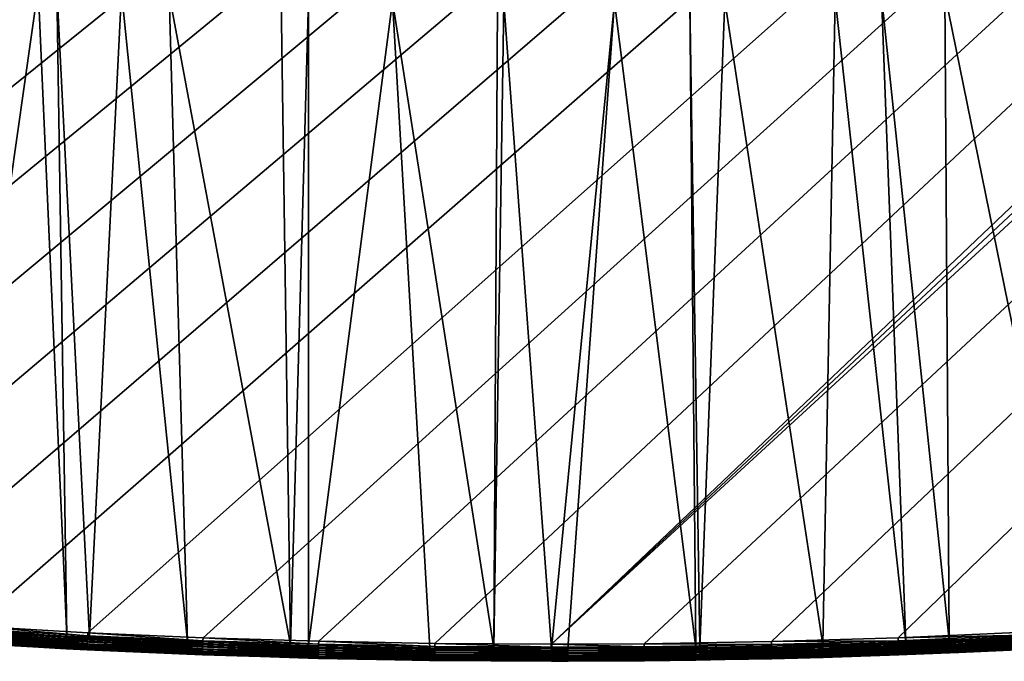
# Model space of a CAD drawing. Header units: inches. Extents: x 79 to 1679, y -392 to 1269.
# Tile 128 of 256: x 817 to 932, y -392 to -317. Entities that reach past the tile are written whole.
import ezdxf

# ---------------------------------------------------------------- set-up
doc = ezdxf.new("R2010")
doc.units = ezdxf.units.IN
doc.header["$MEASUREMENT"] = 0
doc.layers.get('0').update_dxf_attribs({"true_color": 0x9a9ae5})

msp = doc.modelspace()

# ---------------------------------------------------------------- meshes
at = {"color": 146, "true_color": 0x086e86}
mesh = msp.add_polyface(dxfattribs=at)
corners = [(1676.77, 436.63, 1216.77), (555.21, -336.33, 1216.77), (1676.76, 435.53, 1216.77), (557.71, -337.23, 1216.77), (1676.65, 422.73, 1216.77), (1675.45, 380.86, 1216.77), (1675.99, 394.75, 1216.77), (1676.39, 408.71, 1216.77), (847.99, -288.64, 1186.77), (1559.91, 629.49, 1186.77), (1560.88, 623.93, 1186.77), (1575.73, 463.77, 1186.77), (1575.95, 449.85, 1186.77), (1576.03, 435.69, 1186.77), (1575.99, 429.38, 1186.77), (1575.75, 413.93, 1186.77), (1575.33, 398.64, 1186.77), (1553.43, 662.23, 1186.77), (1555.71, 651.41, 1186.77), (1557.87, 640.49, 1186.77), (1574.14, 505, 1186.77), (1574.82, 491.34, 1186.77), (1575.35, 477.6, 1186.77), (1574.73, 383.52, 1186.77), (1573.95, 368.59, 1186.77), (1545.83, 694.13, 1186.77), (1548.48, 683.59, 1186.77), (1551.02, 672.96, 1186.77), (1571.16, 545.45, 1186.77), (1572.31, 532.05, 1186.77), (1573.3, 518.57, 1186.77), (1537.09, 725.19, 1186.77), (1540.13, 714.93, 1186.77), (1543.04, 704.58, 1186.77), (1566.76, 585.1, 1186.77), (1568.38, 571.97, 1186.77), (1569.85, 558.75, 1186.77), (1527.21, 755.39, 1186.77), (1530.64, 745.42, 1186.77), (1533.93, 735.35, 1186.77), (1563.01, 611.08, 1186.77), (1564.96, 598.13, 1186.77), (1516.17, 784.73, 1186.77), (1519.98, 775.05, 1186.77), (1523.66, 765.27, 1186.77), (1512.22, 794.32, 1186.77)]
mesh.append_faces([[corners[k] for k in face] for face in [(0, 1, 2), (2, 3, 4), (5, 6, 3), (3, 6, 7), (3, 7, 4), (8, 9, 10), (11, 12, 8), (8, 12, 13), (13, 14, 8), (8, 14, 15), (8, 15, 16), (17, 18, 8), (8, 18, 19), (8, 19, 9), (20, 21, 8), (8, 21, 22), (8, 22, 11), (16, 23, 8), (8, 23, 24), (25, 26, 8), (8, 26, 27), (8, 27, 17), (28, 29, 8), (8, 29, 30), (8, 30, 20), (31, 32, 8), (8, 32, 33), (8, 33, 25), (34, 35, 8), (8, 35, 36), (8, 36, 28), (37, 38, 8), (8, 38, 39), (8, 39, 31), (10, 40, 8), (8, 40, 41), (8, 41, 34), (42, 43, 8), (8, 43, 44), (8, 44, 37), (8, 45, 42)]], dxfattribs={"color": 146})
mesh = msp.add_polyface(dxfattribs=at)
corners = [(532.95, -327.89, 1216.77), (544.03, -332.19, 1216.77), (1676.77, 436.63, 1216.77), (555.21, -336.33, 1216.77), (1676.76, 435.53, 1216.77), (557.71, -337.23, 1216.77), (500.38, -314.09, 1216.77), (511.13, -318.84, 1216.77), (521.99, -323.44, 1216.77), (1673.92, 353.29, 1216.77), (878.76, -389.85, 1216.77), (1672.93, 339.61, 1216.77), (1270.08, -308.09, 1216.77), (1281.26, -302.67, 1216.77), (1675.45, 380.86, 1216.77), (1674.76, 367.04, 1216.77), (847.99, -288.64, 1186.77), (1573.95, 368.59, 1186.77), (1572.98, 353.83, 1186.77), (1527.31, 122, 1186.77), (1523.52, 111.47, 1186.77), (1519.6, 101.09, 1186.77), (1515.55, 90.85, 1186.77), (1511.36, 80.76, 1186.77), (1507.04, 70.82, 1186.77), (1502.59, 61.02, 1186.77), (1571.84, 339.24, 1186.77), (1570.52, 324.83, 1186.77), (1569.02, 310.58, 1186.77), (1498.01, 51.36, 1186.77), (1493.3, 41.83, 1186.77), (1488.45, 32.45, 1186.77), (1567.34, 296.5, 1186.77), (1565.49, 282.59, 1186.77), (1563.45, 268.85, 1186.77), (1483.47, 23.19, 1186.77), (1478.35, 14.08, 1186.77), (1473.1, 5.09, 1186.77), (1561.25, 255.28, 1186.77), (1558.86, 241.87, 1186.77), (1556.31, 228.62, 1186.77), (1553.57, 215.53, 1186.77), (1550.66, 202.61, 1186.77), (1547.58, 189.84, 1186.77), (1544.31, 177.22, 1186.77), (1540.88, 164.76, 1186.77), (1537.26, 152.46, 1186.77), (1533.46, 140.31, 1186.77), (1529.49, 128.3, 1186.77), (1406.83, -84.82, 1186.77), (1406.66, -97.86, 1187.15), (1400.31, -91.9, 1186.77)]
mesh.append_faces([[corners[k] for k in face] for face in [(0, 1, 2), (2, 1, 3), (4, 3, 5), (6, 7, 2), (2, 7, 8), (2, 8, 0), (9, 10, 11), (11, 12, 13), (14, 5, 15), (16, 17, 18), (19, 20, 16), (16, 20, 21), (16, 21, 22), (22, 23, 16), (16, 23, 24), (16, 24, 25), (18, 26, 16), (16, 26, 27), (16, 27, 28), (25, 29, 16), (16, 29, 30), (16, 30, 31), (28, 32, 16), (16, 32, 33), (16, 33, 34), (31, 35, 16), (16, 35, 36), (16, 36, 37), (34, 38, 16), (16, 38, 39), (16, 39, 40), (40, 41, 16), (16, 41, 42), (16, 42, 43), (43, 44, 16), (16, 44, 45), (16, 45, 46), (46, 47, 16), (16, 47, 48), (16, 48, 19), (49, 50, 51)]], dxfattribs={"color": 146})
mesh = msp.add_polyface(dxfattribs=at)
corners = [(851.59, -389.52, 1216.77), (865.14, -389.77, 1216.77), (1674.76, 367.04, 1216.77), (878.76, -389.85, 1216.77), (811.28, -387.77, 1216.77), (824.66, -388.52, 1216.77), (838.09, -389.1, 1216.77), (771.53, -384.52, 1216.77), (784.72, -385.77, 1216.77), (797.97, -386.85, 1216.77), (732.35, -379.78, 1216.77), (745.34, -381.53, 1216.77), (758.4, -383.11, 1216.77), (693.76, -373.52, 1216.77), (706.55, -375.77, 1216.77), (719.42, -377.86, 1216.77), (655.79, -365.73, 1216.77), (668.38, -368.5, 1216.77), (681.03, -371.09, 1216.77), (618.45, -356.38, 1216.77), (630.83, -359.67, 1216.77), (643.27, -362.79, 1216.77), (1672.93, 339.61, 1216.77), (1048.69, -376.15, 1216.77), (1062.65, -373.72, 1216.77), (1076.51, -371.09, 1216.77), (581.78, -345.44, 1216.77), (593.93, -349.26, 1216.77), (606.15, -352.91, 1216.77), (1090.28, -368.25, 1216.77), (1103.95, -365.22, 1216.77), (1117.53, -361.98, 1216.77), (557.71, -337.23, 1216.77), (569.71, -341.43, 1216.77), (1131.01, -358.54, 1216.77), (1144.4, -354.9, 1216.77), (1437.7, -47.55, 1186.77), (972.75, -284.61, 1186.77), (1443.53, -39.71, 1186.77), (1473.1, 5.09, 1186.77), (1467.72, -3.78, 1186.77), (847.99, -288.64, 1186.77), (1462.2, -12.51, 1186.77), (1456.54, -21.12, 1186.77), (1450.74, -29.6, 1186.77), (1444.8, -37.97, 1186.77), (1431.75, -55.26, 1186.77), (1425.69, -62.84, 1186.77)]
mesh.append_faces([[corners[k] for k in face] for face in [(0, 1, 2), (2, 1, 3), (4, 5, 2), (2, 5, 6), (2, 6, 0), (7, 8, 2), (2, 8, 9), (2, 9, 4), (10, 11, 2), (2, 11, 12), (2, 12, 7), (13, 14, 2), (2, 14, 15), (2, 15, 10), (16, 17, 2), (2, 17, 18), (2, 18, 13), (19, 20, 2), (2, 20, 21), (2, 21, 16), (22, 23, 24), (22, 24, 25), (26, 27, 2), (2, 27, 28), (2, 28, 19), (25, 29, 22), (22, 29, 30), (22, 30, 31), (2, 32, 33), (2, 33, 26), (31, 34, 22), (22, 34, 35), (36, 37, 38), (39, 40, 41), (41, 40, 42), (41, 42, 43), (43, 44, 41), (41, 44, 45), (41, 45, 38), (36, 46, 37), (37, 46, 47)]], dxfattribs={"color": 146})
mesh = msp.add_polyface(dxfattribs=at)
corners = [(1674.76, 367.04, 1216.77), (878.76, -389.85, 1216.77), (1673.92, 353.29, 1216.77), (1498.69, 14.83, 1188.29), (1500.97, 1.5, 1190.18), (1493.43, 5.45, 1188.29), (1500.82, 1.22, 1190.18), (1495.34, -8.16, 1190.18), (1488.02, -3.8, 1188.29), (1492.33, -13.12, 1190.18), (1482.48, -12.93, 1188.29), (1489.72, -17.41, 1190.18), (1483.95, -26.53, 1190.18), (1476.79, -21.92, 1188.29), (1483.35, -27.45, 1190.18), (1470.96, -30.79, 1188.29), (1478.04, -35.53, 1190.18), (1496.16, 28.38, 1187.15), (1491.11, 19, 1187.15), (1485.92, 9.75, 1187.15), (1480.59, 0.62, 1187.15), (1475.13, -8.37, 1187.15), (1469.52, -17.23, 1187.15), (1463.78, -25.97, 1187.15), (1464.99, -39.53, 1188.29), (1498.01, 51.36, 1186.77), (1501.07, 37.9, 1187.15), (1493.3, 41.83, 1186.77), (1488.45, 32.45, 1186.77), (1483.47, 23.19, 1186.77), (1478.35, 14.08, 1186.77), (1473.1, 5.09, 1186.77), (1467.72, -3.78, 1186.77), (1462.2, -12.51, 1186.77), (1456.54, -21.12, 1186.77), (1457.89, -34.58, 1187.15), (1450.74, -29.6, 1186.77)]
mesh.append_faces([[corners[k] for k in face] for face in [(0, 1, 2), (3, 4, 5), (4, 6, 5), (5, 6, 7), (5, 7, 8), (8, 7, 9), (8, 9, 10), (9, 11, 10), (10, 11, 12), (10, 12, 13), (13, 12, 14), (13, 14, 15), (14, 16, 15), (17, 3, 18), (18, 3, 5), (18, 5, 19), (19, 5, 8), (19, 8, 20), (20, 8, 10), (20, 10, 21), (21, 10, 13), (21, 13, 22), (22, 13, 15), (22, 15, 23), (23, 15, 24), (25, 26, 27), (27, 26, 17), (27, 17, 28), (28, 17, 18), (28, 18, 29), (29, 18, 19), (29, 19, 30), (30, 19, 20), (30, 20, 31), (31, 20, 21), (31, 21, 32), (32, 21, 22), (32, 22, 33), (33, 22, 23), (33, 23, 34), (34, 23, 35), (34, 35, 36)]], dxfattribs={"color": 146})
mesh = msp.add_polyface(dxfattribs=at)
corners = [(1672.93, 339.61, 1216.77), (878.76, -389.85, 1216.77), (889.59, -389.8, 1216.77), (904.44, -389.55, 1216.77), (919.22, -389.11, 1216.77), (933.93, -388.46, 1216.77), (948.57, -387.62, 1216.77), (898.5, -288.92, 1186.77), (1443.53, -39.71, 1186.77), (911.02, -288.6, 1186.77), (948.23, -286.68, 1186.77), (935.88, -287.48, 1186.77), (923.48, -288.12, 1186.77), (972.75, -284.61, 1186.77), (1287.71, -183.94, 1186.77), (1282.78, -186.97, 1186.77), (1304.36, -173.19, 1186.77), (1296.1, -178.63, 1186.77), (1009.07, -280.32, 1186.77), (997.02, -281.91, 1186.77), (984.92, -283.34, 1186.77), (1121.99, -256.54, 1186.77), (1111.67, -259.44, 1186.77), (960.52, -285.72, 1186.77), (1132.21, -253.52, 1186.77), (1044.8, -274.58, 1186.77), (1032.96, -276.65, 1186.77), (1021.04, -278.56, 1186.77), (1101.26, -262.2, 1186.77), (1090.76, -264.83, 1186.77), (1079.94, -267.38, 1186.77), (1152.38, -247.07, 1186.77), (1142.34, -250.36, 1186.77), (1068.3, -269.94, 1186.77), (1056.59, -272.34, 1186.77), (1194.84, -240.66, 1187.15), (1188.18, -252.6, 1188.29), (1185.06, -244.53, 1187.15), (1178.19, -256.38, 1188.29), (1175.19, -248.27, 1187.15), (1191.58, -232.58, 1186.77), (1181.92, -236.4, 1186.77), (1172.17, -240.09, 1186.77), (1165.22, -251.87, 1187.15), (1162.32, -243.65, 1186.77), (1155.15, -255.33, 1187.15), (1144.99, -258.66, 1187.15)]
mesh.append_faces([[corners[k] for k in face] for face in [(0, 1, 2), (0, 2, 3), (3, 4, 0), (0, 4, 5), (0, 5, 6), (7, 8, 9), (10, 11, 8), (8, 11, 12), (8, 12, 9), (13, 14, 15), (13, 16, 17), (13, 17, 14), (18, 19, 15), (15, 19, 20), (21, 22, 15), (8, 13, 23), (8, 23, 10), (21, 15, 24), (25, 26, 15), (15, 26, 27), (15, 27, 18), (22, 28, 15), (15, 28, 29), (15, 29, 30), (15, 31, 32), (15, 32, 24), (30, 33, 15), (15, 33, 34), (15, 34, 25), (35, 36, 37), (37, 36, 38), (37, 38, 39), (40, 35, 37), (40, 37, 41), (41, 37, 39), (41, 39, 42), (42, 39, 43), (42, 43, 44), (44, 43, 45), (44, 45, 31), (31, 46, 32)]], dxfattribs={"color": 146})
mesh = msp.add_polyface(dxfattribs=at)
corners = [(895.59, -390.24, 1210.37), (894.9, -314.86, 1190.18), (896.08, -390.23, 1210.37), (899.01, -314.8, 1190.18), (910.42, -389.92, 1210.37), (911.86, -314.47, 1190.18), (920.11, -389.57, 1210.37), (917.27, -314.26, 1190.18), (925.19, -389.39, 1210.37), (924.65, -313.97, 1190.18), (939.89, -388.66, 1210.37), (937.39, -313.31, 1190.18), (943.89, -388.41, 1210.37), (939.37, -313.19, 1190.18), (954.51, -387.74, 1210.37), (950.07, -312.49, 1190.18), (967.43, -386.74, 1210.37), (961.21, -311.63, 1190.18), (969.06, -386.61, 1210.37), (962.69, -311.51, 1190.18), (983.53, -385.29, 1210.37), (975.27, -310.37, 1190.18), (990.72, -384.53, 1210.37), (982.78, -309.58, 1190.18), (997.91, -383.76, 1210.37), (987.78, -309.06, 1190.18), (949.46, -304, 1188.29), (936.89, -304.81, 1188.29), (911.58, -305.95, 1188.29), (898.85, -306.29, 1188.29), (983.56, -385.6, 1210.48), (983.58, -385.88, 1210.64), (997.95, -384.07, 1210.48), (983.61, -386.13, 1210.85), (997.98, -384.35, 1210.64), (983.63, -386.35, 1211.09), (998.01, -384.61, 1210.85), (977.69, -386.33, 1216.5), (992.12, -385.18, 1216.3), (992.09, -384.89, 1216.5), (977.66, -386.02, 1216.65), (992.06, -384.58, 1216.65), (977.63, -385.68, 1216.74), (992.02, -384.24, 1216.74), (977.6, -385.34, 1216.77), (991.99, -383.9, 1216.77)]
mesh.append_faces([[corners[k] for k in face] for face in [(0, 1, 2), (2, 1, 3), (2, 3, 4), (4, 3, 5), (4, 5, 6), (6, 5, 7), (6, 7, 8), (8, 7, 9), (8, 9, 10), (10, 9, 11), (10, 11, 12), (12, 11, 13), (12, 13, 14), (14, 13, 15), (14, 15, 16), (16, 15, 17), (16, 17, 18), (18, 17, 19), (18, 19, 20), (20, 19, 21), (20, 21, 22), (22, 21, 23), (22, 23, 24), (24, 23, 25), (26, 15, 13), (27, 13, 11), (27, 11, 9), (7, 28, 9), (7, 5, 28), (28, 5, 3), (29, 3, 1), (30, 20, 22), (31, 30, 32), (33, 31, 34), (35, 33, 36), (37, 38, 39), (40, 39, 41), (42, 40, 41), (42, 41, 43), (44, 42, 43), (44, 43, 45)]], dxfattribs={"color": 146})
mesh = msp.add_polyface(dxfattribs=at)
corners = [(860.21, -314.83, 1190.18), (872.47, -314.98, 1190.18), (872.01, -390.33, 1210.37), (873.19, -314.99, 1190.18), (878.76, -390.37, 1210.37), (886.12, -314.97, 1190.18), (880.68, -390.37, 1210.37), (895.59, -390.24, 1210.37), (894.9, -314.86, 1190.18), (864.54, -390.28, 1210.37), (850.38, -390.01, 1210.37), (850.39, -314.59, 1190.18), (848.3, -389.94, 1210.37), (847.19, -314.52, 1190.18), (834.13, -314.03, 1190.18), (836.26, -389.55, 1210.37), (828.56, -313.75, 1190.18), (824.83, -389.03, 1210.37), (821.04, -313.37, 1190.18), (822.19, -388.91, 1210.37), (818.83, -313.24, 1190.18), (808.18, -388.09, 1210.37), (806.95, -312.45, 1190.18), (886.06, -306.46, 1188.29), (873.23, -306.47, 1188.29), (860.36, -306.32, 1188.29), (847.45, -306, 1188.29), (834.51, -305.52, 1188.29), (821.52, -304.86, 1188.29), (808.16, -388.4, 1210.48), (822.18, -389.22, 1210.48), (808.14, -388.68, 1210.64), (797.92, -387.54, 1216.65), (811.22, -388.77, 1216.5), (811.24, -388.45, 1216.65), (824.61, -389.52, 1216.5), (797.94, -387.2, 1216.74), (811.26, -388.12, 1216.74), (824.62, -389.2, 1216.65), (824.64, -388.87, 1216.74), (797.97, -386.85, 1216.77), (811.28, -387.77, 1216.77), (824.66, -388.52, 1216.77)]
mesh.append_faces([[corners[k] for k in face] for face in [(0, 1, 2), (2, 1, 3), (2, 3, 4), (4, 3, 5), (4, 5, 6), (6, 5, 7), (7, 5, 8), (2, 9, 0), (0, 9, 10), (0, 10, 11), (11, 10, 12), (11, 12, 13), (13, 12, 14), (14, 12, 15), (14, 15, 16), (16, 15, 17), (16, 17, 18), (18, 17, 19), (18, 19, 20), (20, 19, 21), (20, 21, 22), (8, 5, 23), (23, 5, 3), (24, 3, 1), (1, 0, 25), (25, 0, 11), (11, 13, 26), (26, 13, 14), (27, 14, 16), (16, 18, 28), (29, 21, 19), (29, 19, 30), (31, 29, 30), (32, 33, 34), (34, 33, 35), (36, 34, 37), (37, 34, 38), (37, 38, 39), (40, 37, 41), (41, 37, 39), (41, 39, 42)]], dxfattribs={"color": 146})
mesh = msp.add_polyface(dxfattribs=at)
corners = [(926.29, -390.8, 1214.77), (925.26, -390.87, 1212.31), (926.29, -390.82, 1212.31), (934.04, -390.46, 1214.77), (939.97, -390.14, 1212.31), (948.7, -389.62, 1214.77), (939.97, -390.12, 1211.98), (925.25, -390.84, 1211.98), (925.21, -389.7, 1210.48), (925.19, -389.39, 1210.37), (939.89, -388.66, 1210.37), (939.91, -388.97, 1210.48), (943.89, -388.41, 1210.37), (925.22, -389.98, 1210.64), (939.92, -389.26, 1210.64), (925.23, -390.24, 1210.85), (939.94, -389.51, 1210.85), (925.24, -390.46, 1211.09), (939.95, -389.73, 1211.09), (925.25, -390.64, 1211.36), (939.96, -389.91, 1211.36), (925.25, -390.76, 1211.66), (939.97, -390.04, 1211.66), (919.3, -391.08, 1215.12), (934.03, -390.43, 1215.12), (919.29, -390.99, 1215.46), (934.03, -390.34, 1215.46), (948.69, -389.59, 1215.12), (919.29, -390.84, 1215.77), (934.02, -390.19, 1215.77), (948.69, -389.5, 1215.46), (919.28, -390.64, 1216.06), (934.01, -389.99, 1216.06), (948.68, -389.35, 1215.77), (919.27, -390.39, 1216.3), (934, -389.75, 1216.3), (948.67, -389.15, 1216.06), (919.26, -390.11, 1216.5), (933.98, -389.46, 1216.5), (948.65, -388.9, 1216.3), (948.63, -388.62, 1216.5), (919.25, -389.79, 1216.65), (933.97, -389.15, 1216.65), (948.61, -388.3, 1216.65), (919.24, -389.46, 1216.74), (933.95, -388.81, 1216.74), (919.22, -389.11, 1216.77), (933.93, -388.46, 1216.77)]
mesh.append_faces([[corners[k] for k in face] for face in [(0, 1, 2), (0, 2, 3), (3, 2, 4), (3, 4, 5), (6, 2, 7), (8, 9, 10), (8, 10, 11), (11, 10, 12), (6, 4, 2), (13, 8, 11), (13, 11, 14), (15, 13, 14), (15, 14, 16), (17, 15, 16), (17, 16, 18), (19, 17, 18), (19, 18, 20), (21, 19, 20), (21, 20, 22), (7, 21, 22), (7, 22, 6), (23, 0, 24), (0, 3, 24), (24, 3, 5), (25, 24, 26), (26, 24, 27), (28, 26, 29), (29, 26, 30), (31, 29, 32), (32, 29, 33), (34, 32, 35), (35, 32, 36), (37, 35, 38), (38, 35, 39), (38, 39, 40), (41, 38, 42), (42, 38, 40), (42, 40, 43), (44, 42, 45), (45, 42, 43), (46, 45, 47)]], dxfattribs={"color": 146})
mesh = msp.add_polyface(dxfattribs=at)
corners = [(822.12, -390.39, 1212.31), (824.56, -390.52, 1214.77), (818.24, -390.16, 1212.31), (818.24, -390.16, 1214.77), (808.08, -389.57, 1212.31), (811.16, -389.77, 1214.77), (822.12, -390.37, 1211.98), (808.08, -389.54, 1211.98), (822.18, -389.22, 1210.48), (822.19, -388.91, 1210.37), (824.83, -389.03, 1210.37), (836.25, -389.86, 1210.48), (808.14, -388.68, 1210.64), (822.16, -389.5, 1210.64), (808.12, -388.94, 1210.85), (822.15, -389.76, 1210.85), (836.24, -390.14, 1210.64), (808.11, -389.16, 1211.09), (822.14, -389.98, 1211.09), (836.23, -390.4, 1210.85), (808.1, -389.33, 1211.36), (822.13, -390.16, 1211.36), (836.22, -390.62, 1211.09), (808.09, -389.46, 1211.66), (822.12, -390.29, 1211.66), (811.16, -389.73, 1215.12), (824.56, -390.49, 1215.12), (811.16, -389.64, 1215.46), (824.56, -390.4, 1215.46), (811.17, -389.5, 1215.77), (824.57, -390.25, 1215.77), (811.19, -389.3, 1216.06), (824.58, -390.05, 1216.06), (838.03, -390.83, 1215.77), (811.2, -389.05, 1216.3), (824.59, -389.8, 1216.3), (838.03, -390.63, 1216.06), (811.22, -388.77, 1216.5), (824.61, -389.52, 1216.5), (838.04, -390.39, 1216.3), (811.24, -388.45, 1216.65), (824.62, -389.2, 1216.65)]
mesh.append_faces([[corners[k] for k in face] for face in [(0, 1, 2), (2, 1, 3), (2, 3, 4), (4, 3, 5), (6, 0, 2), (6, 2, 7), (7, 2, 4), (8, 9, 10), (8, 10, 11), (12, 8, 13), (13, 8, 11), (14, 12, 13), (14, 13, 15), (15, 13, 16), (17, 14, 15), (17, 15, 18), (18, 15, 19), (20, 17, 18), (20, 18, 21), (21, 18, 22), (23, 20, 21), (23, 21, 24), (7, 23, 24), (7, 24, 6), (25, 5, 3), (25, 3, 26), (3, 1, 26), (27, 25, 26), (27, 26, 28), (29, 27, 28), (29, 28, 30), (31, 29, 30), (31, 30, 32), (32, 30, 33), (34, 31, 32), (34, 32, 35), (35, 32, 36), (37, 34, 35), (37, 35, 38), (38, 35, 39), (40, 38, 41)]], dxfattribs={"color": 146})
mesh = msp.add_polyface(dxfattribs=at)
corners = [(848.3, -389.94, 1210.37), (850.37, -390.31, 1210.48), (836.25, -389.86, 1210.48), (824.83, -389.03, 1210.37), (836.26, -389.55, 1210.37), (850.38, -390.01, 1210.37), (864.54, -390.28, 1210.37), (864.54, -390.59, 1210.48), (872.01, -390.33, 1210.37), (822.16, -389.5, 1210.64), (836.24, -390.14, 1210.64), (850.36, -390.6, 1210.64), (822.15, -389.76, 1210.85), (836.23, -390.4, 1210.85), (822.14, -389.98, 1211.09), (836.22, -390.62, 1211.09), (824.59, -389.8, 1216.3), (838.03, -390.63, 1216.06), (838.04, -390.39, 1216.3), (824.61, -389.52, 1216.5), (838.05, -390.1, 1216.5), (824.62, -389.2, 1216.65), (838.07, -389.79, 1216.65), (851.56, -390.52, 1216.5), (851.57, -390.2, 1216.65), (824.64, -388.87, 1216.74), (838.08, -389.45, 1216.74), (851.58, -389.87, 1216.74), (865.13, -390.45, 1216.65), (865.14, -390.12, 1216.74), (878.76, -390.54, 1216.65), (878.76, -390.2, 1216.74), (889.59, -390.48, 1216.65), (889.59, -390.15, 1216.74), (904.46, -390.24, 1216.65), (824.66, -388.52, 1216.77), (838.09, -389.1, 1216.77), (851.59, -389.52, 1216.77), (865.14, -389.77, 1216.77), (878.76, -389.85, 1216.77), (889.59, -389.8, 1216.77), (904.45, -389.9, 1216.74)]
mesh.append_faces([[corners[k] for k in face] for face in [(0, 1, 2), (2, 3, 4), (2, 4, 0), (0, 5, 1), (1, 5, 6), (1, 6, 7), (7, 6, 8), (9, 2, 10), (10, 2, 1), (10, 1, 11), (12, 10, 13), (13, 10, 11), (14, 13, 15), (16, 17, 18), (19, 18, 20), (21, 19, 20), (21, 20, 22), (22, 20, 23), (22, 23, 24), (25, 21, 22), (25, 22, 26), (26, 22, 24), (26, 24, 27), (27, 24, 28), (27, 28, 29), (29, 28, 30), (29, 30, 31), (31, 30, 32), (31, 32, 33), (33, 32, 34), (35, 25, 26), (35, 26, 36), (36, 26, 27), (36, 27, 37), (37, 27, 29), (37, 29, 38), (38, 29, 31), (38, 31, 39), (39, 31, 33), (39, 33, 40), (40, 33, 41)]], dxfattribs={"color": 146})
mesh = msp.add_polyface(dxfattribs=at)
corners = [(889.61, -391.8, 1214.77), (895.61, -391.72, 1212.31), (899.03, -391.64, 1214.77), (899.03, -391.65, 1212.31), (904.49, -391.55, 1214.77), (910.47, -391.4, 1212.31), (895.59, -390.55, 1210.48), (895.59, -390.24, 1210.37), (896.08, -390.23, 1210.37), (910.43, -390.22, 1210.48), (910.42, -389.92, 1210.37), (910.47, -391.37, 1211.98), (895.61, -391.7, 1211.98), (895.6, -390.84, 1210.64), (910.44, -390.51, 1210.64), (895.6, -391.09, 1210.85), (910.45, -390.77, 1210.85), (895.6, -391.31, 1211.09), (910.46, -390.99, 1211.09), (895.61, -391.49, 1211.36), (910.46, -391.16, 1211.36), (895.61, -391.62, 1211.66), (910.46, -391.29, 1211.66), (889.61, -391.77, 1215.12), (904.49, -391.52, 1215.12), (889.61, -391.68, 1215.46), (904.49, -391.43, 1215.46), (889.6, -391.53, 1215.77), (904.48, -391.29, 1215.77), (919.29, -390.99, 1215.46), (889.6, -391.33, 1216.06), (904.48, -391.09, 1216.06), (919.29, -390.84, 1215.77), (889.6, -391.09, 1216.3), (904.47, -390.84, 1216.3), (919.28, -390.64, 1216.06), (889.6, -390.8, 1216.5), (904.46, -390.55, 1216.5), (919.27, -390.39, 1216.3), (889.59, -390.48, 1216.65), (904.46, -390.24, 1216.65), (919.26, -390.11, 1216.5), (889.59, -390.15, 1216.74), (904.45, -389.9, 1216.74), (919.25, -389.79, 1216.65), (889.59, -389.8, 1216.77), (904.44, -389.55, 1216.77), (919.24, -389.46, 1216.74)]
mesh.append_faces([[corners[k] for k in face] for face in [(0, 1, 2), (2, 1, 3), (2, 3, 4), (4, 3, 5), (6, 7, 8), (6, 8, 9), (9, 8, 10), (11, 5, 3), (11, 3, 12), (12, 3, 1), (13, 6, 9), (13, 9, 14), (15, 13, 14), (15, 14, 16), (17, 15, 16), (17, 16, 18), (19, 17, 18), (19, 18, 20), (21, 19, 20), (21, 20, 22), (12, 21, 22), (12, 22, 11), (23, 2, 24), (2, 4, 24), (25, 23, 24), (25, 24, 26), (27, 25, 26), (27, 26, 28), (28, 26, 29), (30, 28, 31), (31, 28, 32), (33, 31, 34), (34, 31, 35), (36, 34, 37), (37, 34, 38), (39, 37, 40), (40, 37, 41), (42, 40, 43), (43, 40, 44), (45, 43, 46), (46, 43, 47)]], dxfattribs={"color": 146})
mesh = msp.add_polyface(dxfattribs=at)
corners = [(904.49, -391.55, 1214.77), (910.47, -391.4, 1212.31), (919.3, -391.11, 1214.77), (925.26, -390.87, 1212.31), (926.29, -390.8, 1214.77), (920.11, -389.57, 1210.37), (925.21, -389.7, 1210.48), (910.43, -390.22, 1210.48), (910.42, -389.92, 1210.37), (925.25, -390.84, 1211.98), (910.47, -391.37, 1211.98), (926.29, -390.82, 1212.31), (925.19, -389.39, 1210.37), (910.44, -390.51, 1210.64), (925.22, -389.98, 1210.64), (910.45, -390.77, 1210.85), (925.23, -390.24, 1210.85), (910.46, -390.99, 1211.09), (925.24, -390.46, 1211.09), (910.46, -391.16, 1211.36), (925.25, -390.64, 1211.36), (910.46, -391.29, 1211.66), (925.25, -390.76, 1211.66), (904.49, -391.52, 1215.12), (919.3, -391.08, 1215.12), (904.49, -391.43, 1215.46), (919.29, -390.99, 1215.46), (934.03, -390.43, 1215.12), (904.48, -391.29, 1215.77), (919.29, -390.84, 1215.77), (934.03, -390.34, 1215.46), (904.48, -391.09, 1216.06), (919.28, -390.64, 1216.06), (934.02, -390.19, 1215.77), (904.47, -390.84, 1216.3), (919.27, -390.39, 1216.3), (934.01, -389.99, 1216.06), (904.46, -390.55, 1216.5), (919.26, -390.11, 1216.5), (934, -389.75, 1216.3), (904.46, -390.24, 1216.65), (919.25, -389.79, 1216.65), (933.98, -389.46, 1216.5), (904.45, -389.9, 1216.74), (919.24, -389.46, 1216.74), (933.97, -389.15, 1216.65), (904.44, -389.55, 1216.77), (919.22, -389.11, 1216.77), (933.95, -388.81, 1216.74)]
mesh.append_faces([[corners[k] for k in face] for face in [(0, 1, 2), (2, 1, 3), (2, 3, 4), (5, 6, 7), (7, 8, 5), (9, 1, 10), (9, 11, 3), (9, 3, 1), (5, 12, 6), (13, 7, 6), (13, 6, 14), (15, 13, 14), (15, 14, 16), (17, 15, 16), (17, 16, 18), (19, 17, 18), (19, 18, 20), (21, 19, 20), (21, 20, 22), (10, 21, 22), (10, 22, 9), (23, 0, 2), (23, 2, 24), (24, 2, 4), (25, 23, 24), (25, 24, 26), (26, 24, 27), (28, 26, 29), (29, 26, 30), (31, 29, 32), (32, 29, 33), (34, 32, 35), (35, 32, 36), (37, 35, 38), (38, 35, 39), (40, 38, 41), (41, 38, 42), (43, 41, 44), (44, 41, 45), (46, 44, 47), (47, 44, 48)]], dxfattribs={"color": 146})
mesh = msp.add_polyface(dxfattribs=at)
corners = [(844.8, -391.31, 1212.31), (851.54, -391.52, 1214.77), (844.8, -391.31, 1214.77), (836.2, -391.03, 1212.31), (838.02, -391.1, 1214.77), (822.12, -390.39, 1212.31), (824.56, -390.52, 1214.77), (836.2, -391.01, 1211.98), (822.12, -390.37, 1211.98), (850.34, -391.46, 1211.98), (836.23, -390.4, 1210.85), (850.36, -390.6, 1210.64), (850.36, -390.86, 1210.85), (836.22, -390.62, 1211.09), (850.35, -391.07, 1211.09), (822.13, -390.16, 1211.36), (836.21, -390.8, 1211.36), (850.35, -391.25, 1211.36), (822.12, -390.29, 1211.66), (836.21, -390.93, 1211.66), (850.34, -391.38, 1211.66), (824.56, -390.49, 1215.12), (838.02, -391.07, 1215.12), (851.54, -391.49, 1215.12), (824.56, -390.4, 1215.46), (838.02, -390.98, 1215.46), (851.54, -391.4, 1215.46), (824.57, -390.25, 1215.77), (838.03, -390.83, 1215.77), (851.54, -391.25, 1215.77), (824.58, -390.05, 1216.06), (838.03, -390.63, 1216.06), (851.55, -391.05, 1216.06), (838.04, -390.39, 1216.3), (851.56, -390.8, 1216.3), (838.05, -390.1, 1216.5)]
mesh.append_faces([[corners[k] for k in face] for face in [(0, 1, 2), (0, 2, 3), (3, 2, 4), (3, 4, 5), (5, 4, 6), (7, 5, 8), (9, 0, 7), (7, 0, 3), (7, 3, 5), (10, 11, 12), (13, 10, 12), (13, 12, 14), (15, 13, 16), (16, 13, 14), (16, 14, 17), (18, 15, 16), (18, 16, 19), (19, 16, 17), (19, 17, 20), (8, 18, 19), (8, 19, 7), (7, 19, 20), (7, 20, 9), (21, 6, 4), (21, 4, 22), (22, 4, 2), (22, 2, 23), (24, 21, 22), (24, 22, 25), (25, 22, 23), (25, 23, 26), (27, 24, 25), (27, 25, 28), (28, 25, 26), (28, 26, 29), (30, 28, 31), (31, 28, 29), (31, 29, 32), (33, 31, 32), (33, 32, 34), (35, 33, 34)]], dxfattribs={"color": 146})
mesh = msp.add_polyface(dxfattribs=at)
corners = [(864.52, -391.76, 1212.31), (871.67, -391.81, 1214.77), (865.12, -391.77, 1214.77), (850.34, -391.49, 1212.31), (851.54, -391.52, 1214.77), (844.8, -391.31, 1212.31), (864.52, -391.74, 1211.98), (850.34, -391.46, 1211.98), (871.67, -391.81, 1212.31), (850.36, -390.6, 1210.64), (850.37, -390.31, 1210.48), (864.54, -390.59, 1210.48), (864.54, -390.87, 1210.64), (850.36, -390.86, 1210.85), (864.53, -391.13, 1210.85), (850.35, -391.07, 1211.09), (864.53, -391.35, 1211.09), (878.76, -391.22, 1210.85), (850.35, -391.25, 1211.36), (864.53, -391.53, 1211.36), (878.76, -391.44, 1211.09), (850.34, -391.38, 1211.66), (864.53, -391.66, 1211.66), (878.76, -391.62, 1211.36), (878.76, -391.75, 1211.66), (844.8, -391.31, 1214.77), (851.54, -391.49, 1215.12), (865.12, -391.74, 1215.12), (851.54, -391.4, 1215.46), (865.12, -391.65, 1215.46), (851.54, -391.25, 1215.77), (865.12, -391.5, 1215.77), (851.55, -391.05, 1216.06), (865.12, -391.3, 1216.06), (851.56, -390.8, 1216.3), (865.13, -391.06, 1216.3), (838.05, -390.1, 1216.5), (851.56, -390.52, 1216.5), (865.13, -390.77, 1216.5), (851.57, -390.2, 1216.65), (865.13, -390.45, 1216.65)]
mesh.append_faces([[corners[k] for k in face] for face in [(0, 1, 2), (0, 2, 3), (3, 2, 4), (3, 4, 5), (6, 3, 7), (7, 3, 5), (6, 8, 0), (6, 0, 3), (9, 10, 11), (9, 11, 12), (13, 9, 12), (13, 12, 14), (15, 13, 14), (15, 14, 16), (16, 14, 17), (18, 15, 16), (18, 16, 19), (19, 16, 20), (21, 18, 19), (21, 19, 22), (22, 19, 23), (7, 21, 22), (7, 22, 6), (6, 22, 24), (25, 4, 26), (26, 4, 2), (26, 2, 27), (27, 2, 1), (28, 26, 27), (28, 27, 29), (30, 28, 29), (30, 29, 31), (32, 30, 31), (32, 31, 33), (34, 32, 33), (34, 33, 35), (36, 34, 37), (37, 34, 35), (37, 35, 38), (39, 37, 38), (39, 38, 40)]], dxfattribs={"color": 146})
mesh = msp.add_polyface(dxfattribs=at)
corners = [(871.67, -391.81, 1214.77), (871.67, -391.81, 1212.31), (878.76, -391.85, 1212.31), (878.76, -391.85, 1214.77), (880.69, -391.85, 1212.31), (864.52, -391.76, 1212.31), (864.54, -390.59, 1210.48), (872.01, -390.33, 1210.37), (878.76, -390.68, 1210.48), (880.69, -391.82, 1211.98), (878.76, -391.83, 1211.98), (864.52, -391.74, 1211.98), (878.76, -390.37, 1210.37), (880.68, -390.37, 1210.37), (880.68, -390.68, 1210.48), (864.54, -390.87, 1210.64), (878.76, -390.96, 1210.64), (880.68, -390.96, 1210.64), (864.53, -391.13, 1210.85), (878.76, -391.22, 1210.85), (880.69, -391.22, 1210.85), (864.53, -391.35, 1211.09), (878.76, -391.44, 1211.09), (864.53, -391.53, 1211.36), (878.76, -391.62, 1211.36), (880.69, -391.44, 1211.09), (864.53, -391.66, 1211.66), (878.76, -391.75, 1211.66), (880.69, -391.62, 1211.36), (880.69, -391.75, 1211.66), (865.12, -391.74, 1215.12), (878.76, -391.82, 1215.12), (865.12, -391.65, 1215.46), (878.76, -391.73, 1215.46), (865.12, -391.5, 1215.77), (878.76, -391.59, 1215.77), (865.12, -391.3, 1216.06), (878.76, -391.39, 1216.06), (865.13, -391.06, 1216.3), (878.76, -391.14, 1216.3), (865.13, -390.77, 1216.5), (878.76, -390.85, 1216.5), (865.13, -390.45, 1216.65), (878.76, -390.54, 1216.65)]
mesh.append_faces([[corners[k] for k in face] for face in [(0, 1, 2), (0, 2, 3), (3, 2, 4), (1, 0, 5), (6, 7, 8), (9, 2, 10), (10, 2, 1), (10, 1, 11), (7, 12, 8), (8, 12, 13), (8, 13, 14), (15, 6, 8), (15, 8, 16), (16, 8, 14), (16, 14, 17), (18, 15, 16), (18, 16, 19), (19, 16, 17), (19, 17, 20), (21, 19, 22), (22, 19, 20), (23, 22, 24), (24, 22, 25), (26, 24, 27), (27, 24, 28), (11, 27, 10), (10, 27, 29), (30, 0, 31), (0, 3, 31), (32, 30, 31), (32, 31, 33), (34, 32, 33), (34, 33, 35), (36, 34, 35), (36, 35, 37), (38, 36, 37), (38, 37, 39), (40, 38, 39), (40, 39, 41), (42, 40, 41), (42, 41, 43)]], dxfattribs={"color": 146})
mesh = msp.add_polyface(dxfattribs=at)
corners = [(878.76, -391.85, 1214.77), (880.69, -391.85, 1212.31), (889.61, -391.8, 1214.77), (895.61, -391.72, 1212.31), (895.61, -391.7, 1211.98), (880.69, -391.82, 1211.98), (878.76, -391.85, 1212.31), (880.68, -390.68, 1210.48), (880.68, -390.37, 1210.37), (895.59, -390.24, 1210.37), (895.59, -390.55, 1210.48), (880.68, -390.96, 1210.64), (895.6, -390.84, 1210.64), (880.69, -391.22, 1210.85), (895.6, -391.09, 1210.85), (878.76, -391.44, 1211.09), (880.69, -391.44, 1211.09), (895.6, -391.31, 1211.09), (878.76, -391.62, 1211.36), (880.69, -391.62, 1211.36), (895.61, -391.49, 1211.36), (878.76, -391.75, 1211.66), (880.69, -391.75, 1211.66), (895.61, -391.62, 1211.66), (878.76, -391.83, 1211.98), (878.76, -391.82, 1215.12), (889.61, -391.77, 1215.12), (899.03, -391.64, 1214.77), (878.76, -391.73, 1215.46), (889.61, -391.68, 1215.46), (878.76, -391.59, 1215.77), (889.6, -391.53, 1215.77), (878.76, -391.39, 1216.06), (889.6, -391.33, 1216.06), (904.48, -391.29, 1215.77), (878.76, -391.14, 1216.3), (889.6, -391.09, 1216.3), (904.48, -391.09, 1216.06), (878.76, -390.85, 1216.5), (889.6, -390.8, 1216.5), (904.47, -390.84, 1216.3), (878.76, -390.54, 1216.65), (889.59, -390.48, 1216.65), (904.46, -390.55, 1216.5)]
mesh.append_faces([[corners[k] for k in face] for face in [(0, 1, 2), (2, 1, 3), (4, 1, 5), (5, 1, 6), (7, 8, 9), (7, 9, 10), (4, 3, 1), (11, 7, 10), (11, 10, 12), (13, 11, 12), (13, 12, 14), (15, 13, 16), (16, 13, 14), (16, 14, 17), (18, 16, 19), (19, 16, 17), (19, 17, 20), (21, 19, 22), (22, 19, 20), (22, 20, 23), (24, 22, 5), (5, 22, 23), (5, 23, 4), (25, 0, 2), (25, 2, 26), (26, 2, 27), (28, 25, 26), (28, 26, 29), (30, 28, 29), (30, 29, 31), (32, 30, 31), (32, 31, 33), (33, 31, 34), (35, 32, 33), (35, 33, 36), (36, 33, 37), (38, 35, 36), (38, 36, 39), (39, 36, 40), (41, 38, 39), (41, 39, 42), (42, 39, 43)]], dxfattribs={"color": 146})

doc.saveas('drawing.dxf')
